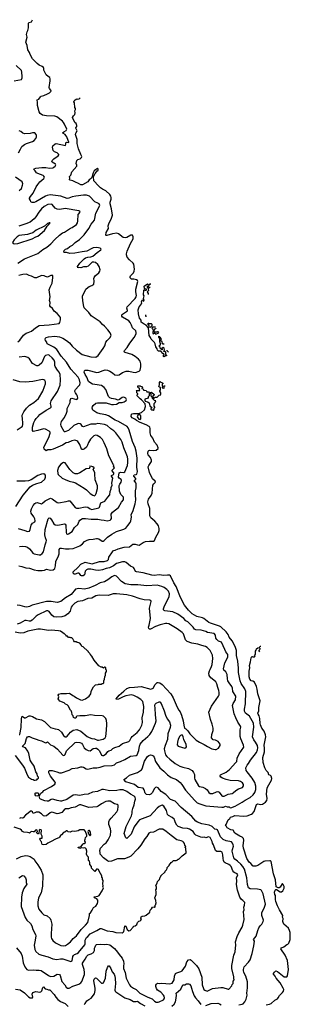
# Model space of a CAD drawing. Extents: x 1863017 to 1989460, y 394564 to 532820.
# Tile 186 of 213: x 1967443 to 1972704, y 480818 to 499954. Entities that reach past the tile are written whole.
import ezdxf

# ---------------------------------------------------------------- set-up
doc = ezdxf.new("R2010")
doc.units = 0

msp = doc.modelspace()

# ---------------------------------------------------------------- linework, layer by layer
at = {"layer": '0CON10XD'}
for points in [[(1967795, 496752), (1967836, 496804), (1967914, 496865), (1967924, 496895), (1967914, 496915), (1967900, 496925), (1967795, 496964), (1967770, 496980), (1967745, 497018), (1967718, 497045), (1967723, 497055), (1967755, 497067), (1967875, 497079), (1967953, 497083), (1968025, 497071), (1968085, 497076), (1968110, 497085), (1968130, 497105), (1968148, 497135), (1968140, 497145), (1968074, 497184), (1968068, 497195), (1968073, 497215), (1968105, 497249), (1968190, 497305), (1968203, 497325), (1968203, 497335), (1968175, 497364), (1968118, 497388), (1968095, 497413), (1968083, 497473), (1968087, 497505), (1968135, 497543), (1968152, 497548), (1968333, 497507), (1968345, 497572), (1968355, 497576), (1968396, 497564), (1968398, 497575), (1968387, 497607), (1968358, 497678), (1968343, 497703), (1968325, 497723), (1968284, 497745), (1968278, 497755), (1968299, 497775), (1968349, 497801), (1968357, 497825), (1968316, 497925), (1968298, 497958), (1968275, 497984), (1968165, 498063), (1968125, 498079), (1967964, 498084), (1967885, 498101), (1967842, 498132), (1967820, 498165), (1967788, 498288), (1967791, 498345), (1967781, 498399), (1967815, 498412), (1967848, 498455), (1967862, 498465), (1967912, 498478), (1967985, 498511), (1968026, 498535), (1968053, 498565), (1968049, 498585), (1968024, 498614), (1968019, 498635), (1968038, 498765), (1968036, 498806), (1968028, 498828), (1967999, 498849), (1967961, 498881), (1967915, 498972), (1967914, 499005), (1967905, 499025), (1967880, 499045), (1967825, 499071), (1967780, 499105), (1967691, 499195), (1967647, 499277), (1967636, 499315), (1967599, 499365), (1967586, 499455), (1967566, 499515), (1967586, 499615), (1967577, 499665), (1967587, 499715), (1967603, 499745), (1967614, 499794), (1967618, 499865), (1967612, 499885), (1967625, 499898), (1967675, 499910), (1967690, 499954)], [(1967335, 498767), (1967476, 498794), (1967488, 498805), (1967493, 498825), (1967493, 498875), (1967483, 498905), (1967487, 498935), (1967479, 498965), (1967372, 499065)], [(1969534, 495455), (1969596, 495604), (1969647, 495695), (1969649, 495735), (1969635, 495766), (1969605, 495766), (1969527, 495723), (1969495, 495714), (1969455, 495722), (1969365, 495794), (1969335, 495806), (1969250, 495790), (1969137, 495757), (1969125, 495758), (1969118, 495765), (1969124, 495815), (1969167, 495893), (1969164, 495946), (1969174, 495985), (1969231, 496095), (1969248, 496152), (1969229, 496275), (1969201, 496375), (1969203, 496405), (1969223, 496465), (1969224, 496495), (1969216, 496526), (1969196, 496555), (1969115, 496626), (1969055, 496658), (1969017, 496687), (1968974, 496725), (1968883, 496823), (1968878, 496902), (1968910, 496965), (1968938, 496995), (1968940, 497005), (1968955, 497020), (1968970, 497025), (1968968, 497055), (1968955, 497062), (1968915, 497038), (1968893, 497015), (1968874, 496975), (1968852, 496905), (1968830, 496870), (1968795, 496841), (1968766, 496805), (1968665, 496743), (1968635, 496741), (1968585, 496773), (1968526, 496796), (1968474, 496824), (1968425, 496833), (1968412, 496842), (1968418, 496875), (1968412, 496905), (1968437, 496935), (1968456, 496995), (1968552, 497105), (1968553, 497125), (1968541, 497159), (1968552, 497215), (1968572, 497238), (1968620, 497250), (1968646, 497275), (1968649, 497295), (1968634, 497334), (1968584, 497446), (1968561, 497545), (1968562, 497625), (1968531, 497721), (1968532, 497745), (1968562, 497795), (1968534, 497845), (1968536, 497855), (1968556, 497875), (1968557, 497895), (1968544, 497934), (1968515, 497956), (1968471, 498055), (1968488, 498085), (1968517, 498113), (1968522, 498145), (1968518, 498185), (1968528, 498205), (1968528, 498225), (1968518, 498245), (1968506, 498336), (1968498, 498355), (1968502, 498375), (1968520, 498395), (1968553, 498417), (1968575, 498410), (1968600, 498415), (1968617, 498433), (1968617, 498435)], [(1967418, 497365), (1967458, 497435), (1967485, 497488), (1967535, 497527), (1967575, 497550), (1967695, 497587), (1967728, 497605), (1967758, 497642), (1967770, 497675), (1967772, 497705), (1967762, 497725), (1967735, 497752), (1967695, 497757), (1967645, 497740), (1967535, 497737), (1967505, 497748), (1967468, 497778), (1967435, 497793)], [(1967434, 496635), (1967476, 496674), (1967501, 496739), (1967506, 496766), (1967491, 496805), (1967363, 496895)], [(1967443, 489717), (1967495, 489724), (1967555, 489718), (1967595, 489700), (1967637, 489667), (1967675, 489626), (1967702, 489585), (1967725, 489570), (1967825, 489552), (1967845, 489554), (1967880, 489580), (1967905, 489615), (1967938, 489745), (1967960, 489805), (1967963, 489835), (1967943, 489883), (1967935, 489945), (1967941, 490045), (1967996, 490255), (1968015, 490270), (1968035, 490264), (1968059, 490235), (1968105, 490156), (1968135, 490137), (1968185, 490132), (1968315, 490154), (1968329, 490149), (1968339, 490131), (1968346, 489985), (1968355, 489962), (1968365, 489953), (1968375, 489953), (1968395, 489960), (1968465, 490006), (1968509, 490085), (1968576, 490144), (1968598, 490205), (1968611, 490225), (1968665, 490260), (1968721, 490261), (1968835, 490248), (1968964, 490244), (1969025, 490231), (1969085, 490230), (1969145, 490216), (1969200, 490225), (1969215, 490237), (1969228, 490262), (1969222, 490345), (1969246, 490384), (1969364, 490475), (1969425, 490578), (1969463, 490625), (1969463, 490675), (1969407, 490725), (1969386, 490794), (1969380, 490900), (1969387, 490925), (1969415, 490965), (1969420, 490995), (1969415, 491015), (1969378, 491045), (1969367, 491065), (1969375, 491145), (1969405, 491157), (1969465, 491153), (1969490, 491165), (1969539, 491291), (1969544, 491346), (1969546, 491415), (1969537, 491455), (1969514, 491525), (1969466, 491635), (1969437, 491745), (1969409, 491795), (1969311, 491925), (1969275, 491961), (1969215, 492000), (1969144, 492064), (1969094, 492084), (1969005, 492102), (1968965, 492104), (1968915, 492095), (1968874, 492096), (1968825, 492090), (1968685, 492040), (1968665, 492047), (1968639, 492089), (1968622, 492102), (1968595, 492107), (1968565, 492102), (1968495, 492069), (1968395, 491972), (1968324, 491944), (1968315, 491944), (1968305, 491953), (1968249, 492055), (1968245, 492095), (1968255, 492142), (1968316, 492224), (1968356, 492305), (1968364, 492345), (1968364, 492395), (1968422, 492515), (1968424, 492556), (1968435, 492590), (1968455, 492598), (1968545, 492574), (1968560, 492580), (1968572, 492595), (1968570, 492635), (1968557, 492665), (1968529, 492699), (1968518, 492725), (1968517, 492743), (1968530, 492765), (1968595, 492836), (1968610, 492855), (1968617, 492893), (1968603, 492955), (1968579, 493005), (1968437, 493165), (1968351, 493295), (1968248, 493415), (1968163, 493543), (1968105, 493589), (1967980, 493655), (1967970, 493685), (1967946, 493716), (1967937, 493745), (1967945, 493762), (1967960, 493775), (1968005, 493793), (1968125, 493803), (1968215, 493787), (1968283, 493763), (1968355, 493719), (1968410, 493675), (1968465, 493611), (1968548, 493528), (1968655, 493444), (1968825, 493401), (1968925, 493396), (1968966, 493425), (1969068, 493565), (1969098, 493615), (1969119, 493685), (1969143, 493717), (1969199, 493771), (1969220, 493815), (1969218, 493835), (1969200, 493865), (1969157, 493925), (1969090, 494000), (1969050, 494030), (1969005, 494080), (1968835, 494198), (1968818, 494215), (1968786, 494266), (1968697, 494355), (1968689, 494375), (1968671, 494495), (1968663, 494565), (1968666, 494585), (1968714, 494686), (1968731, 494715), (1968765, 494746), (1968795, 494769), (1968845, 494789), (1968884, 494816), (1968894, 494875), (1968887, 494925), (1968893, 494945), (1968913, 494975), (1968980, 495035), (1969000, 495065), (1969007, 495095), (1968986, 495155), (1968960, 495195), (1968915, 495232), (1968885, 495243), (1968855, 495238), (1968776, 495164), (1968745, 495150), (1968685, 495148), (1968635, 495132), (1968585, 495140), (1968575, 495130), (1968570, 495155), (1968613, 495225), (1968695, 495306), (1968725, 495326), (1968765, 495340), (1968825, 495342), (1968864, 495356), (1968950, 495430), (1969019, 495481), (1969028, 495495), (1969005, 495511), (1968944, 495524), (1968875, 495518), (1968843, 495507), (1968747, 495453), (1968656, 495444), (1968515, 495416), (1968415, 495412), (1968355, 495426), (1968315, 495427), (1968302, 495435), (1968303, 495443), (1968311, 495465), (1968335, 495491), (1968375, 495504), (1968416, 495544), (1968468, 495572), (1968525, 495623), (1968605, 495683), (1968695, 495770), (1968785, 495894), (1968835, 495981), (1968900, 496055), (1968922, 496195), (1969000, 496345), (1968991, 496375), (1968965, 496388), (1968905, 496414), (1968802, 496522), (1968745, 496541), (1968685, 496543), (1968535, 496526), (1968465, 496509), (1968398, 496482), (1968365, 496478), (1968246, 496524), (1968035, 496550), (1967975, 496539), (1967945, 496526), (1967755, 496414), (1967725, 496403), (1967685, 496400), (1967662, 496415), (1967655, 496440), (1967634, 496474), (1967636, 496485), (1967651, 496515), (1967708, 496582), (1967763, 496705), (1967795, 496752)], [(1967405, 495222), (1967535, 495308), (1967795, 495411), (1967895, 495486), (1967974, 495535), (1968048, 495595), (1968125, 495682), (1968215, 495769), (1968275, 495809), (1968314, 495826), (1968431, 495899), (1968466, 495915), (1968545, 495975), (1968565, 496005), (1968575, 496035), (1968582, 496165), (1968616, 496216), (1968615, 496228), (1968595, 496239), (1968325, 496282), (1968225, 496267), (1968175, 496269), (1968135, 496291), (1968075, 496361), (1968055, 496368), (1967992, 496362), (1967920, 496325), (1967865, 496275), (1967816, 496215), (1967759, 496125), (1967727, 496085), (1967645, 496020), (1967565, 495983), (1967425, 495940)], [(1967336, 495596), (1967405, 495604), (1967685, 495694), (1967756, 495734), (1967795, 495749), (1967925, 495857), (1967979, 495941), (1968006, 495964), (1968037, 496007), (1968015, 496008), (1967985, 495992), (1967925, 495940), (1967765, 495860), (1967697, 495813), (1967635, 495789), (1967595, 495780), (1967435, 495758), (1967395, 495735), (1967336, 495675), (1967306, 495625), (1967314, 495604), (1967336, 495596)], [(1967427, 489337), (1967485, 489328), (1967565, 489304), (1967635, 489294), (1967724, 489264), (1967795, 489251), (1967882, 489248), (1967924, 489256), (1967966, 489274), (1968045, 489257), (1968095, 489263), (1968126, 489285), (1968140, 489340), (1968148, 489422), (1968201, 489535), (1968211, 489575), (1968212, 489658), (1968229, 489681), (1968255, 489686), (1968335, 489673), (1968405, 489670), (1968482, 489678), (1968610, 489730), (1968665, 489769), (1968705, 489811), (1968755, 489836), (1968795, 489849), (1968875, 489859), (1968935, 489874), (1968955, 489874), (1968983, 489863), (1969045, 489817), (1969065, 489816), (1969085, 489829), (1969153, 489897), (1969236, 489954), (1969327, 490005), (1969465, 490053), (1969505, 490073), (1969547, 490123), (1969590, 490180), (1969604, 490216), (1969616, 490286), (1969613, 490335), (1969642, 490395), (1969688, 490545), (1969699, 490625), (1969692, 490722), (1969696, 490795), (1969708, 490855), (1969710, 490935), (1969703, 490955), (1969668, 490995), (1969700, 491025), (1969699, 491035), (1969660, 491085), (1969660, 491095), (1969671, 491105), (1969705, 491112), (1969718, 491122), (1969736, 491175), (1969718, 491255), (1969727, 491433), (1969710, 491565), (1969689, 491639), (1969635, 491755), (1969569, 491975), (1969551, 492021), (1969530, 492050), (1969366, 492145), (1969302, 492172), (1969172, 492255), (1969115, 492275), (1969005, 492294), (1968944, 492314), (1968868, 492368), (1968853, 492405), (1968860, 492435), (1968874, 492455), (1968925, 492499), (1968955, 492510), (1969125, 492509), (1969225, 492478), (1969265, 492472), (1969325, 492484), (1969375, 492511), (1969435, 492514), (1969476, 492524), (1969516, 492554), (1969520, 492575), (1969505, 492598), (1969465, 492616), (1969435, 492612), (1969385, 492570), (1969355, 492562), (1969305, 492578), (1969225, 492591), (1969193, 492603), (1969169, 492629), (1969115, 492765), (1969085, 492808), (1969032, 492842), (1968905, 492861), (1968861, 492871), (1968828, 492888), (1968784, 492925), (1968748, 493008), (1968716, 493055), (1968694, 493105), (1968702, 493128), (1968716, 493144), (1968765, 493140), (1968945, 493098), (1968985, 493103), (1969065, 493139), (1969105, 493148), (1969151, 493141), (1969193, 493123), (1969245, 493091), (1969293, 493053), (1969345, 493046), (1969376, 493054), (1969445, 493099), (1969515, 493120), (1969565, 493121), (1969651, 493101), (1969695, 493100), (1969765, 493122), (1969784, 493145), (1969799, 493205), (1969799, 493265), (1969784, 493315), (1969755, 493356), (1969690, 493405), (1969625, 493444), (1969495, 493484), (1969482, 493492), (1969477, 493505), (1969484, 493525), (1969535, 493585), (1969582, 493668), (1969672, 493775), (1969710, 493850), (1969710, 493875), (1969698, 493905), (1969638, 493968), (1969617, 494017), (1969591, 494071), (1969565, 494102), (1969441, 494171), (1969426, 494195), (1969432, 494215), (1969445, 494230), (1969537, 494293), (1969540, 494305), (1969527, 494347), (1969532, 494375), (1969685, 494533), (1969705, 494565), (1969711, 494595), (1969699, 494665), (1969700, 494715), (1969737, 494865), (1969733, 494883), (1969715, 494898), (1969665, 494911), (1969614, 494914), (1969594, 494935), (1969591, 494955), (1969597, 494973), (1969655, 495036), (1969669, 495065), (1969673, 495103), (1969663, 495205), (1969652, 495225), (1969575, 495288), (1969535, 495337), (1969518, 495385), (1969518, 495405), (1969534, 495455)], [(1967406, 493695), (1967445, 493727), (1967518, 493825), (1967568, 493862), (1967608, 493872), (1967675, 493903), (1967752, 493965), (1967825, 494013), (1968015, 494023), (1968208, 494052), (1968224, 494066), (1968237, 494123), (1968234, 494164), (1968220, 494190), (1968175, 494243), (1968115, 494289), (1968082, 494342), (1968044, 494374), (1968030, 494395), (1968034, 494455), (1968026, 494495), (1968039, 494565), (1968021, 494659), (1968019, 494705), (1968033, 494757), (1968072, 494835), (1968091, 494945), (1968085, 494980), (1968048, 494982), (1967985, 494948), (1967945, 494960), (1967920, 494975), (1967865, 494983), (1967770, 494935), (1967735, 494939), (1967675, 494971), (1967625, 494984), (1967575, 495009), (1967505, 495003), (1967425, 494984)], [(1970255, 493650), (1970235, 493650), (1970220, 493665), (1970210, 493695), (1970190, 493715), (1970190, 493735), (1970200, 493745), (1970190, 493755), (1970188, 493768), (1970172, 493772), (1970168, 493788), (1970155, 493790), (1970145, 493800), (1970140, 493795), (1970140, 493785), (1970160, 493755), (1970160, 493695), (1970170, 493685), (1970170, 493665), (1970178, 493658), (1970168, 493622), (1970150, 493615), (1970170, 493595), (1970170, 493575), (1970195, 493550), (1970205, 493550), (1970215, 493540), (1970220, 493555), (1970210, 493565), (1970212, 493578), (1970235, 493590), (1970248, 493578), (1970250, 493525), (1970240, 493515), (1970255, 493500), (1970265, 493510), (1970278, 493498), (1970280, 493455), (1970300, 493435), (1970298, 493422), (1970275, 493420), (1970255, 493400), (1970240, 493405), (1970240, 493435), (1970250, 493445), (1970248, 493458), (1970232, 493462), (1970185, 493510), (1970145, 493512), (1970125, 493530), (1970118, 493558), (1970088, 493595), (1970074, 493655), (1970061, 493681), (1970000, 493745), (1969986, 493776), (1969959, 493815), (1969948, 493968), (1969900, 494020), (1969865, 494034), (1969803, 494075), (1969802, 494115), (1969773, 494155), (1969751, 494235), (1969749, 494315), (1969765, 494372), (1969800, 494415), (1969805, 494430), (1969820, 494435), (1969812, 494475), (1969822, 494505), (1969838, 494508), (1969845, 494480), (1969860, 494495), (1969852, 494532), (1969860, 494585), (1969848, 494605), (1969854, 494696), (1969865, 494710), (1969875, 494700), (1969905, 494700), (1969910, 494705), (1969908, 494718), (1969885, 494720), (1969872, 494732), (1969864, 494775), (1969925, 494820), (1969945, 494800), (1969965, 494800), (1969982, 494818), (1969993, 494821)], [(1969978, 494752), (1969952, 494752), (1969948, 494768), (1969935, 494780), (1969922, 494768), (1969922, 494752), (1969935, 494740), (1969948, 494738), (1969950, 494725), (1969940, 494715), (1969947, 494693), (1969920, 494665), (1969940, 494635), (1969940, 494610)], [(1969892, 494217), (1969890, 494215), (1969892, 494192), (1969905, 494190), (1969906, 494191)], [(1969985, 493980), (1970018, 494012), (1970018, 494028), (1970005, 494040), (1969965, 494040), (1969955, 494050), (1969942, 494048), (1969930, 494035), (1969948, 494028), (1969950, 494015), (1969960, 494005), (1969950, 493995), (1969952, 493982), (1969985, 493980)], [(1970081, 493980), (1970022, 493978), (1970010, 493965), (1970028, 493948), (1970030, 493935), (1970040, 493925), (1970040, 493895), (1970030, 493885), (1970030, 493855), (1970045, 493850), (1970065, 493870), (1970095, 493840), (1970105, 493850), (1970138, 493862), (1970148, 493873)], [(1970139, 493889), (1970125, 493890), (1970115, 493880), (1970072, 493882), (1970060, 493895), (1970060, 493925), (1970070, 493935), (1970072, 493948), (1970088, 493952), (1970094, 493961)], [(1970335, 493490), (1970310, 493515), (1970310, 493534)], [(1967416, 490064), (1967545, 490024), (1967595, 490010), (1967635, 490016), (1967649, 490045), (1967657, 490105), (1967668, 490132), (1967695, 490166), (1967739, 490195), (1967744, 490215), (1967740, 490255), (1967720, 490295), (1967666, 490365), (1967660, 490405), (1967671, 490445), (1967705, 490514), (1967735, 490551), (1967755, 490566), (1967785, 490572), (1967865, 490547), (1967888, 490555), (1967938, 490602), (1968015, 490643), (1968045, 490652), (1968075, 490642), (1968175, 490569), (1968195, 490564), (1968345, 490587), (1968395, 490603), (1968415, 490600), (1968522, 490472), (1968545, 490459), (1968595, 490458), (1968715, 490489), (1968765, 490478), (1968813, 490445), (1968845, 490432), (1968980, 490465), (1968995, 490481), (1969013, 490547), (1969023, 490565), (1969101, 490599), (1969154, 490675), (1969193, 490717), (1969202, 490785), (1969222, 490835), (1969220, 490865), (1969238, 490905), (1969233, 490945), (1969254, 491045), (1969229, 491085), (1969229, 491095), (1969265, 491112), (1969274, 491126), (1969271, 491145), (1969234, 491195), (1969286, 491245), (1969268, 491275), (1969274, 491295), (1969270, 491305), (1969174, 491475), (1969139, 491615), (1969085, 491732), (1969054, 491795), (1969014, 491835), (1968950, 491875), (1968915, 491879), (1968885, 491865), (1968820, 491800), (1968779, 491735), (1968763, 491685), (1968739, 491645), (1968705, 491613), (1968675, 491599), (1968655, 491598), (1968645, 491606), (1968610, 491695), (1968576, 491755), (1968555, 491771), (1968515, 491779), (1968455, 491766), (1968385, 491737), (1968345, 491729), (1968275, 491688), (1968095, 491608), (1968047, 491593), (1967989, 491591), (1967955, 491574), (1967920, 491605), (1967910, 491645), (1968008, 491835), (1968036, 491915), (1968033, 491935), (1968018, 491955), (1967945, 491997), (1967905, 492003), (1967795, 491970), (1967705, 491953), (1967692, 491972), (1967693, 492035), (1967719, 492125), (1967739, 492165), (1967765, 492202), (1967805, 492239), (1967835, 492281), (1967955, 492364), (1968045, 492411), (1968056, 492425), (1968058, 492445), (1968044, 492495), (1968056, 492544), (1968179, 492725), (1968232, 492848), (1968237, 492955), (1968231, 493055), (1968214, 493105), (1968181, 493145), (1968132, 493215), (1968127, 493235), (1968129, 493295), (1968116, 493335), (1968075, 493384), (1968015, 493434), (1967995, 493439), (1967944, 493425), (1967928, 493405), (1967871, 493285), (1967825, 493238), (1967795, 493226), (1967775, 493227), (1967691, 493271), (1967636, 493365), (1967605, 493390), (1967545, 493406), (1967435, 493393)], [(1967395, 491983), (1967475, 492036), (1967495, 492057), (1967503, 492085), (1967506, 492134), (1967495, 492185), (1967493, 492265), (1967527, 492335), (1967576, 492405), (1967635, 492462), (1967719, 492511), (1967806, 492594), (1967891, 492735), (1967928, 492825), (1967942, 492875), (1967946, 492915), (1967932, 492942), (1967916, 492956), (1967885, 492958), (1967698, 492925), (1967555, 492909), (1967448, 492918), (1967315, 492952)], [(1969712, 492162), (1969679, 492189), (1969627, 492217), (1969612, 492245), (1969618, 492285), (1969630, 492295), (1969655, 492300), (1969753, 492297), (1969809, 492321), (1969867, 492373), (1969890, 492435), (1969883, 492485), (1969813, 492563), (1969785, 492582), (1969727, 492645), (1969723, 492657), (1969740, 492675), (1969740, 492685), (1969722, 492702), (1969720, 492735), (1969710, 492745), (1969715, 492750), (1969755, 492750), (1969765, 492740), (1969778, 492755), (1969770, 492765), (1969770, 492795), (1969755, 492800), (1969740, 492815), (1969740, 492835), (1969745, 492840), (1969785, 492840), (1969793, 492833), (1969827, 492827), (1969830, 492805), (1969820, 492795), (1969820, 492785), (1969838, 492778), (1969850, 492765), (1969852, 492752), (1969900, 492745), (1969910, 492735), (1969912, 492722), (1969945, 492720), (1969968, 492698), (1969960, 492685), (1969960, 492645), (1969940, 492625), (1969940, 492595), (1969875, 492580), (1969873, 492557), (1969885, 492538), (1969925, 492530), (1969958, 492508), (1969972, 492452), (1970010, 492415), (1970008, 492402), (1969992, 492398), (1969990, 492385), (1970015, 492370), (1970035, 492370), (1970045, 492360), (1970060, 492385), (1970060, 492405), (1970070, 492415), (1970070, 492425), (1970050, 492455), (1970060, 492465), (1970060, 492495), (1970078, 492512), (1970090, 492545), (1970065, 492550), (1970022, 492592), (1970020, 492615), (1970000, 492635), (1970000, 492675), (1969982, 492692), (1969982, 492708), (1970008, 492718), (1970058, 492668), (1970048, 492652), (1970030, 492645), (1970030, 492615), (1970045, 492600), (1970055, 492600), (1970075, 492620), (1970115, 492620), (1970152, 492658), (1970184, 492660)], [(1970190, 492671), (1970190, 492705), (1970170, 492735), (1970170, 492745), (1970180, 492755), (1970180, 492805), (1970162, 492812), (1970150, 492825), (1970153, 492847), (1970160, 492855), (1970160, 492905), (1970175, 492920), (1970185, 492910), (1970218, 492898), (1970230, 492885), (1970210, 492875), (1970210, 492845), (1970220, 492835), (1970220, 492825), (1970210, 492815), (1970212, 492802), (1970245, 492790), (1970250, 492795), (1970252, 492838), (1970272, 492839)], [(1971705, 480809), (1971765, 480820), (1971790, 480830), (1971820, 480865), (1971844, 480916), (1971864, 480995), (1971862, 481035), (1971873, 481137), (1971871, 481255), (1971842, 481365), (1971801, 481435), (1971793, 481475), (1971796, 481495), (1971810, 481545), (1971893, 481637), (1971921, 481685), (1971965, 481807), (1971995, 481955), (1972006, 482045), (1971990, 482075), (1972042, 482145), (1972071, 482255), (1972091, 482305), (1972117, 482343), (1972151, 482379), (1972176, 482425), (1972181, 482455), (1972153, 482543), (1972150, 482595), (1972204, 482706), (1972219, 482765), (1972175, 482966), (1972147, 483027), (1972132, 483042), (1972065, 483057), (1971925, 483062), (1971888, 483085), (1971872, 483145), (1971862, 483275), (1971812, 483445), (1971782, 483495), (1971740, 483545), (1971675, 483602), (1971625, 483636), (1971603, 483665), (1971573, 483795), (1971577, 483825), (1971598, 483892), (1971595, 483915), (1971582, 483952), (1971561, 483975), (1971455, 483993), (1971399, 484019), (1971345, 484076), (1971288, 484208), (1971275, 484218), (1971234, 484225), (1971186, 484276), (1971125, 484298), (1970985, 484323), (1970901, 484355), (1970866, 484375), (1970789, 484469), (1970585, 484646), (1970465, 484769), (1970375, 484801), (1970284, 484894), (1970194, 484955), (1970133, 485025), (1970105, 485036), (1970085, 485031), (1970056, 485005), (1970025, 484937), (1969995, 484900), (1969965, 484888), (1969910, 484895), (1969880, 484920), (1969864, 484985), (1969845, 485016), (1969745, 485033), (1969675, 485087), (1969504, 485145), (1969470, 485185), (1969522, 485218), (1969577, 485273), (1969735, 485324), (1969813, 485377), (1969824, 485396), (1969868, 485542), (1969931, 485635), (1969955, 485654), (1969985, 485664), (1970012, 485662), (1970040, 485650), (1970059, 485619), (1970081, 485535), (1970168, 485415), (1970247, 485347), (1970315, 485276), (1970385, 485229), (1970491, 485185), (1970565, 485126), (1970597, 485087), (1970665, 484978), (1970846, 484776), (1970895, 484737), (1970945, 484714), (1971065, 484677), (1971370, 484650), (1971405, 484647), (1971445, 484672), (1971475, 484657), (1971515, 484656), (1971530, 484640), (1971545, 484638), (1971635, 484670), (1971765, 484744), (1971825, 484787), (1971922, 484838), (1971981, 484889), (1972014, 484935), (1972034, 484995), (1972031, 485055), (1972015, 485130), (1971963, 485213), (1971866, 485335), (1971848, 485365), (1971839, 485415), (1971864, 485466), (1971892, 485495), (1971927, 485565), (1972046, 485714), (1972067, 485767), (1972071, 485805), (1972065, 485845), (1972025, 485915), (1971993, 485955), (1971972, 486015), (1971997, 486205), (1971986, 486285), (1971908, 486418), (1971834, 486474), (1971812, 486515), (1971812, 486555), (1971835, 486655), (1971840, 486895), (1971820, 486950), (1971747, 487055), (1971727, 487105), (1971697, 487265), (1971694, 487354), (1971681, 487485), (1971658, 487595), (1971655, 487695), (1971629, 487775), (1971573, 487883), (1971518, 487955), (1971494, 488005), (1971459, 488055), (1971355, 488153), (1971330, 488170), (1971155, 488225), (1971121, 488241), (1971026, 488316), (1970995, 488330), (1970885, 488352), (1970795, 488410), (1970725, 488475), (1970648, 488575), (1970569, 488725), (1970485, 488935), (1970437, 489007), (1970376, 489145), (1970355, 489157), (1970315, 489161), (1970245, 489152), (1970155, 489164), (1970055, 489154), (1970015, 489157), (1969844, 489206), (1969715, 489220), (1969692, 489232), (1969670, 489285), (1969654, 489305), (1969599, 489335), (1969515, 489404), (1969485, 489416), (1969445, 489415), (1969325, 489386), (1969265, 489338), (1969190, 489300), (1969125, 489291), (1969055, 489265), (1968985, 489252), (1968915, 489256), (1968825, 489275), (1968765, 489274), (1968740, 489260), (1968719, 489235), (1968705, 489162), (1968675, 489148), (1968645, 489148), (1968630, 489155), (1968609, 489189), (1968596, 489196), (1968574, 489196), (1968525, 489178), (1968505, 489180), (1968480, 489195), (1968480, 489215), (1968484, 489226), (1968574, 489306), (1968635, 489370), (1968715, 489410), (1968855, 489378), (1968995, 489424), (1969087, 489423), (1969152, 489445), (1969168, 489465), (1969174, 489505), (1969248, 489615), (1969269, 489635), (1969297, 489647), (1969355, 489670), (1969476, 489704), (1969575, 489709), (1969645, 489758), (1969685, 489762), (1969735, 489746), (1969765, 489744), (1969844, 489795), (1969888, 489815), (1969965, 489821), (1970044, 489816), (1970065, 489832), (1970088, 489895), (1970139, 489985), (1970152, 490028), (1970154, 490064), (1970140, 490115), (1970115, 490154), (1970069, 490209), (1969994, 490274), (1969975, 490310), (1969974, 490455), (1969939, 490545), (1969932, 490585), (1969945, 490635), (1969997, 490705), (1970016, 490754), (1970032, 490905), (1970048, 490932), (1970084, 490965), (1970075, 490983), (1970025, 491030), (1969966, 491155), (1969944, 491265), (1969955, 491292), (1970003, 491365), (1970008, 491395), (1969986, 491446), (1969943, 491495), (1969937, 491525), (1969944, 491565), (1969955, 491578), (1969975, 491588), (1970045, 491580), (1970095, 491590), (1970133, 491617), (1970137, 491635), (1970117, 491687), (1970066, 491746), (1970031, 491821), (1969992, 491875), (1969979, 491925), (1969978, 492008), (1969972, 492032), (1969960, 492050), (1969903, 492083), (1969785, 492127), (1969712, 492162)], [(1969785, 492182), (1969800, 492195), (1969797, 492257), (1969779, 492279), (1969755, 492290), (1969739, 492271), (1969728, 492238), (1969761, 492191), (1969785, 492182)], [(1968895, 490700), (1968915, 490717), (1968932, 490748), (1968954, 490845), (1968956, 490895), (1968912, 491012), (1968902, 491128), (1968906, 491155), (1968873, 491215), (1968890, 491235), (1968890, 491245), (1968868, 491265), (1968845, 491273), (1968810, 491275), (1968800, 491265), (1968804, 491245), (1968795, 491232), (1968738, 491222), (1968615, 491144), (1968565, 491128), (1968525, 491126), (1968485, 491144), (1968415, 491212), (1968325, 491339), (1968294, 491346), (1968243, 491317), (1968200, 491255), (1968177, 491195), (1968182, 491135), (1968192, 491115), (1968266, 491046), (1968328, 491015), (1968405, 490984), (1968490, 490965), (1968531, 490951), (1968698, 490848), (1968744, 490814), (1968813, 490743), (1968865, 490710), (1968895, 490700)], [(1967371, 490495), (1967510, 490715), (1967645, 490877), (1967695, 490909), (1967778, 490938), (1967865, 490967), (1967934, 491026), (1967948, 491062), (1967946, 491086), (1967938, 491108), (1967915, 491126), (1967865, 491124), (1967797, 491093), (1967668, 491012), (1967615, 490990), (1967553, 490983), (1967385, 490984)], [(1970295, 484582), (1970245, 484671), (1970215, 484687), (1970195, 484684), (1970155, 484664), (1970115, 484632), (1969982, 484478), (1969775, 484401), (1969740, 484365), (1969671, 484265), (1969609, 484125), (1969525, 484038), (1969510, 484055), (1969476, 484135), (1969516, 484275), (1969615, 484482), (1969630, 484535), (1969629, 484575), (1969644, 484626), (1969672, 484695), (1969681, 484765), (1969694, 484805), (1969691, 484845), (1969672, 484865), (1969595, 484903), (1969525, 484955), (1969455, 484986), (1969393, 484987), (1969335, 484974), (1969196, 484964), (1969071, 484991), (1969038, 484992), (1968955, 484957), (1968862, 484938), (1968776, 484904), (1968695, 484894), (1968615, 484875), (1968523, 484887), (1968485, 484885), (1968363, 484797), (1968257, 484767), (1968235, 484764), (1968175, 484776), (1968105, 484798), (1968075, 484802), (1968055, 484797), (1968005, 484768), (1967975, 484764), (1967935, 484773), (1967846, 484806), (1967835, 484817), (1967821, 484869), (1967837, 484883), (1967855, 484921), (1967892, 484948), (1967915, 484976), (1968065, 485054), (1968126, 485095), (1968141, 485115), (1968136, 485135), (1968045, 485254), (1968008, 485315), (1968009, 485351), (1968025, 485363), (1968075, 485362), (1968165, 485339), (1968215, 485317), (1968255, 485318), (1968405, 485367), (1968465, 485404), (1968575, 485416), (1968635, 485434), (1968656, 485434), (1968685, 485426), (1968735, 485394), (1968768, 485388), (1968875, 485416), (1968945, 485412), (1969005, 485424), (1969085, 485454), (1969242, 485462), (1969285, 485474), (1969325, 485508), (1969405, 485534), (1969490, 485575), (1969595, 485642), (1969709, 485651), (1969725, 485668), (1969757, 485753), (1969771, 485835), (1969788, 485872), (1969845, 485946), (1969935, 486023), (1969974, 486065), (1970012, 486118), (1970047, 486193), (1970085, 486285), (1970095, 486325), (1970081, 486445), (1970079, 486575), (1970070, 486625), (1970078, 486652), (1970095, 486669), (1970155, 486697), (1970165, 486697), (1970195, 486662), (1970249, 486525), (1970276, 486435), (1970310, 486365), (1970353, 486305), (1970372, 486245), (1970367, 486195), (1970326, 486075), (1970318, 485965), (1970269, 485851), (1970252, 485785), (1970256, 485745), (1970276, 485666), (1970303, 485633), (1970365, 485585), (1970465, 485496), (1970555, 485446), (1970615, 485426), (1970725, 485404), (1970795, 485360), (1970824, 485325), (1970842, 485285), (1970843, 485213), (1970850, 485190), (1970919, 485065), (1970940, 485050), (1971005, 485039), (1971056, 485015), (1971088, 484989), (1971123, 484933), (1971146, 484916), (1971195, 484913), (1971270, 484950), (1971295, 484951), (1971318, 484938), (1971372, 484872), (1971385, 484864), (1971415, 484863), (1971495, 484905), (1971573, 484917), (1971595, 484926), (1971647, 484973), (1971695, 485004), (1971777, 485035), (1971797, 485063), (1971795, 485092), (1971774, 485125), (1971737, 485147), (1971695, 485162), (1971535, 485170), (1971455, 485187), (1971385, 485214), (1971353, 485235), (1971338, 485255), (1971338, 485265), (1971349, 485281), (1971455, 485332), (1971519, 485381), (1971648, 485515), (1971662, 485538), (1971670, 485600), (1971707, 485685), (1971800, 485815), (1971797, 485855), (1971742, 485975), (1971727, 486025), (1971730, 486150), (1971739, 486205), (1971736, 486225), (1971684, 486304), (1971646, 486385), (1971614, 486464), (1971579, 486625), (1971593, 486665), (1971639, 486735), (1971646, 486805), (1971586, 486895), (1971577, 486965), (1971567, 486995), (1971513, 487063), (1971491, 487105), (1971480, 487145), (1971475, 487225), (1971466, 487256), (1971451, 487281), (1971412, 487315), (1971404, 487335), (1971415, 487398), (1971434, 487455), (1971487, 487565), (1971492, 487585), (1971489, 487615), (1971448, 487668), (1971431, 487715), (1971366, 487855), (1971307, 487877), (1971275, 487905), (1971258, 487935), (1971250, 487995), (1971225, 488022), (1971096, 488046), (1971065, 488062), (1970970, 488090), (1970865, 488097), (1970842, 488112), (1970817, 488147), (1970715, 488251), (1970675, 488268), (1970635, 488318), (1970515, 488399), (1970418, 488448), (1970265, 488462), (1970250, 488470), (1970242, 488485), (1970242, 488505), (1970259, 488565), (1970351, 488735), (1970357, 488795), (1970338, 488845), (1970305, 488882), (1970255, 488916), (1970205, 488939), (1970115, 488961), (1969915, 488949), (1969738, 488968), (1969605, 488970), (1969495, 488990), (1969425, 489036), (1969325, 489142), (1969295, 489150), (1969275, 489148), (1969235, 489129), (1969155, 489066), (1969095, 489029), (1969011, 489009), (1968913, 488955), (1968785, 488906), (1968705, 488884), (1968595, 488901), (1968530, 488885), (1968446, 488785), (1968336, 488715), (1968246, 488645), (1968175, 488624), (1968055, 488645), (1967965, 488648), (1967685, 488576), (1967635, 488549), (1967585, 488538), (1967545, 488541), (1967455, 488569), (1967395, 488577)], [(1970938, 485912), (1971030, 485870), (1971095, 485828), (1971180, 485785), (1971245, 485768), (1971265, 485772), (1971305, 485798), (1971342, 485848), (1971340, 485875), (1971299, 485929), (1971252, 485952), (1971205, 485960), (1971170, 485995), (1971170, 486025), (1971180, 486035), (1971180, 486065), (1971202, 486138), (1971202, 486185), (1971187, 486265), (1971153, 486355), (1971123, 486495), (1971173, 486615), (1971305, 486808), (1971319, 486835), (1971324, 486875), (1971317, 486915), (1971292, 486972), (1971276, 487046), (1971259, 487085), (1971220, 487120), (1971156, 487166), (1971126, 487206), (1971117, 487255), (1971130, 487300), (1971146, 487325), (1971174, 487385), (1971184, 487425), (1971196, 487536), (1971194, 487605), (1971143, 487695), (1971085, 487750), (1971055, 487769), (1970985, 487794), (1970905, 487816), (1970792, 487835), (1970699, 487869), (1970664, 487904), (1970625, 488015), (1970604, 488044), (1970505, 488118), (1970345, 488210), (1970305, 488219), (1970275, 488218), (1970175, 488196), (1970085, 488163), (1969985, 488109), (1969962, 488112), (1969951, 488125), (1969949, 488145), (1969963, 488187), (1969987, 488315), (1969970, 488515), (1969999, 488645), (1969990, 488665), (1969975, 488674), (1969865, 488681), (1969785, 488696), (1969635, 488747), (1969525, 488773), (1969324, 488796), (1969263, 488793), (1969165, 488766), (1968995, 488770), (1968958, 488765), (1968925, 488754), (1968845, 488712), (1968765, 488703), (1968665, 488661), (1968575, 488644), (1968516, 488615), (1968465, 488564), (1968446, 488534), (1968422, 488458), (1968379, 488405), (1968329, 488371), (1968265, 488350), (1968165, 488341), (1968105, 488350), (1968069, 488379), (1968015, 488454), (1967992, 488465), (1967965, 488467), (1967805, 488386), (1967765, 488359), (1967685, 488284), (1967655, 488267), (1967625, 488262), (1967569, 488279), (1967545, 488280), (1967456, 488225), (1967395, 488208)], [(1967435, 486064), (1967445, 486064), (1967474, 486195), (1967477, 486365), (1967485, 486402), (1967493, 486415), (1967535, 486386), (1967555, 486384), (1967626, 486424), (1967645, 486427), (1967695, 486414), (1967768, 486365), (1967865, 486344), (1967925, 486316), (1968041, 486201), (1968135, 486171), (1968175, 486168), (1968195, 486159), (1968257, 486106), (1968292, 486045), (1968325, 486016), (1968345, 486018), (1968365, 486029), (1968434, 486105), (1968485, 486148), (1968555, 486162), (1968629, 486129), (1968755, 486024), (1968795, 486002), (1968846, 485986), (1968895, 485977), (1968955, 485954), (1968975, 485954), (1969066, 485974), (1969103, 485997), (1969118, 486025), (1969132, 486145), (1969130, 486185), (1969138, 486215), (1969140, 486275), (1969132, 486335), (1969118, 486375), (1969100, 486395), (1969070, 486415), (1969045, 486422), (1968895, 486428), (1968825, 486443), (1968715, 486427), (1968615, 486427), (1968555, 486418), (1968540, 486405), (1968540, 486395), (1968528, 486382), (1968515, 486380), (1968490, 486395), (1968480, 486425), (1968462, 486442), (1968460, 486495), (1968450, 486505), (1968450, 486515), (1968430, 486535), (1968385, 486618), (1968365, 486638), (1968335, 486650), (1968310, 486675), (1968225, 486712), (1968202, 486735), (1968193, 486755), (1968202, 486795), (1968192, 486825), (1968205, 486848), (1968251, 486859), (1968355, 486858), (1968413, 486863), (1968475, 486820), (1968505, 486808), (1968545, 486774), (1968625, 486734), (1968658, 486732), (1968725, 486756), (1968797, 486805), (1968825, 486850), (1968835, 486900), (1968855, 486942), (1968878, 486985), (1968920, 487025), (1968967, 487033), (1968975, 487040), (1969035, 487040), (1969045, 487050), (1969068, 487052), (1969077, 487063), (1969080, 487105), (1969092, 487138), (1969098, 487185), (1969112, 487215), (1969110, 487255), (1969130, 487285), (1969130, 487315), (1969120, 487325), (1969120, 487355), (1969108, 487368), (1969095, 487370), (1969075, 487350), (1969045, 487370), (1969025, 487370), (1968984, 487394), (1968890, 487505), (1968847, 487587), (1968812, 487622), (1968808, 487638), (1968782, 487662), (1968780, 487675), (1968765, 487680), (1968680, 487765), (1968650, 487775), (1968640, 487805), (1968610, 487835), (1968575, 487850), (1968555, 487850), (1968545, 487860), (1968512, 487862), (1968495, 487880), (1968475, 487920), (1968455, 487940), (1968435, 487940), (1968425, 487950), (1968395, 487950), (1968375, 487970), (1968350, 487975), (1968350, 487985), (1968315, 488020), (1968305, 488020), (1968285, 488040), (1968235, 488068), (1968195, 488077), (1968055, 488090), (1968005, 488081), (1967848, 488108), (1967795, 488108), (1967605, 488068), (1967525, 488037), (1967455, 488034), (1967358, 488052)], [(1972234, 480806), (1972299, 480821), (1972331, 480835), (1972405, 480901), (1972452, 480925), (1972468, 480942), (1972493, 480987), (1972555, 481048), (1972573, 481075), (1972576, 481106), (1972565, 481132), (1972506, 481235), (1972430, 481325), (1972412, 481362), (1972378, 481405), (1972377, 481415), (1972398, 481445), (1972425, 481468), (1972456, 481456), (1972585, 481351), (1972635, 481354), (1972647, 481373), (1972670, 481495), (1972650, 481670), (1972601, 481771), (1972522, 481895), (1972530, 481915), (1972578, 481935), (1972635, 481983), (1972655, 481990), (1972675, 482008), (1972704, 482075), (1972698, 482105), (1972699, 482215), (1972690, 482255), (1972672, 482295), (1972581, 482375), (1972563, 482405), (1972556, 482425), (1972564, 482485), (1972554, 482515), (1972556, 482546), (1972495, 482652), (1972452, 482732), (1972421, 482815), (1972413, 482855), (1972413, 482933), (1972403, 482955), (1972398, 482995), (1972410, 483035), (1972425, 483048), (1972437, 483047), (1972505, 483002), (1972535, 483003), (1972556, 483024), (1972584, 483076), (1972587, 483105), (1972568, 483145), (1972555, 483160), (1972545, 483160), (1972508, 483095), (1972485, 483080), (1972465, 483080), (1972432, 483102), (1972419, 483239), (1972379, 483355), (1972331, 483591), (1972318, 483605), (1972305, 483609), (1972208, 483602), (1972188, 483595), (1972073, 483517), (1972035, 483506), (1971985, 483501), (1971975, 483507), (1971939, 483555), (1971902, 483582), (1971860, 483655), (1971794, 483854), (1971790, 483895), (1971800, 484010), (1971791, 484041), (1971771, 484065), (1971725, 484084), (1971627, 484147), (1971595, 484203), (1971548, 484208), (1971475, 484245), (1971457, 484287), (1971442, 484305), (1971457, 484313), (1971497, 484405), (1971529, 484431), (1971542, 484455), (1971585, 484466), (1971625, 484490), (1971803, 484473), (1971865, 484481), (1971947, 484513), (1971971, 484529), (1972001, 484565), (1972017, 484603), (1972045, 484699), (1972075, 484712), (1972098, 484705), (1972125, 484699), (1972165, 484709), (1972224, 484746), (1972250, 484780), (1972257, 484815), (1972244, 484905), (1972256, 485024), (1972285, 485085), (1972340, 485175), (1972346, 485205), (1972332, 485252), (1972316, 485266), (1972284, 485275), (1972276, 485325), (1972235, 485363), (1972206, 485415), (1972177, 485517), (1972171, 485615), (1972205, 485725), (1972203, 485795), (1972193, 485857), (1972228, 486015), (1972221, 486055), (1972198, 486125), (1972148, 486185), (1972123, 486247), (1972115, 486275), (1972113, 486373), (1972096, 486426), (1972077, 486455), (1972073, 486475), (1972093, 486523), (1972094, 486584), (1972116, 486715), (1972073, 486855), (1972062, 486945), (1972049, 486995), (1972005, 487077), (1971978, 487098), (1971944, 487104), (1971914, 487135), (1971904, 487185), (1971901, 487295), (1971914, 487355), (1971911, 487405), (1971929, 487475), (1971940, 487555), (1971955, 487580), (1971965, 487580), (1971975, 487570), (1972005, 487570), (1972018, 487582), (1972010, 487605), (1972027, 487623), (1972028, 487682), (1972042, 487698), (1972048, 487725), (1972074, 487746), (1972108, 487752), (1972115, 487780), (1972130, 487780)], [(1972120, 487725), (1972115, 487730), (1972110, 487715), (1972090, 487695), (1972090, 487685), (1972103, 487668)], [(1967355, 485654), (1967499, 485465), (1967538, 485405), (1967586, 485275), (1967614, 485235), (1967670, 485195), (1967705, 485188), (1967725, 485172), (1967742, 485172), (1967775, 485184), (1967792, 485198), (1967806, 485215), (1967809, 485235), (1967790, 485255), (1967782, 485295), (1967756, 485335), (1967725, 485445), (1967665, 485531), (1967649, 485565), (1967619, 485695), (1967604, 485735), (1967555, 485800), (1967506, 485825), (1967501, 485835), (1967553, 485887), (1967577, 485983), (1967595, 486014), (1967615, 486022), (1967635, 486020), (1967684, 485994), (1967765, 485974), (1967815, 485951), (1967868, 485938), (1967945, 485901), (1967965, 485904), (1967985, 485918), (1968045, 485864), (1968105, 485832), (1968176, 485775), (1968285, 485660), (1968300, 485655), (1968312, 485658), (1968327, 485673), (1968356, 485744), (1968372, 485765), (1968505, 485890), (1968525, 485904), (1968555, 485911), (1968615, 485906), (1968645, 485892), (1968666, 485866), (1968696, 485805), (1968735, 485772), (1968775, 485749), (1968815, 485746), (1968875, 485789), (1968915, 485799), (1968935, 485796), (1968965, 485779), (1968995, 485745), (1969033, 485663), (1969053, 485653), (1969072, 485655), (1969127, 485683), (1969159, 485731), (1969175, 485746), (1969220, 485760), (1969255, 485787), (1969295, 485807), (1969375, 485833), (1969445, 485889), (1969565, 485926), (1969586, 485945), (1969611, 485999), (1969632, 486025), (1969725, 486103), (1969773, 486155), (1969820, 486245), (1969828, 486295), (1969827, 486385), (1969853, 486495), (1969856, 486605), (1969835, 486705), (1969800, 486740), (1969725, 486787), (1969665, 486818), (1969615, 486830), (1969575, 486829), (1969508, 486812), (1969455, 486793), (1969365, 486746), (1969325, 486743), (1969322, 486755), (1969374, 486825), (1969468, 486902), (1969525, 486959), (1969575, 486976), (1969675, 486980), (1969805, 486994), (1969995, 486943), (1970035, 486963), (1970075, 487035), (1970119, 487071), (1970135, 487073), (1970165, 487065), (1970215, 487033), (1970379, 486849), (1970425, 486775), (1970502, 486592), (1970534, 486534), (1970560, 486505), (1970592, 486435), (1970623, 486325), (1970632, 486245), (1970650, 486185), (1970670, 486175), (1970715, 486132), (1970753, 486073), (1970832, 485992), (1970874, 485954), (1970938, 485912)], [(1970655, 485799), (1970675, 485802), (1970687, 485825), (1970677, 485867), (1970632, 485962), (1970622, 486015), (1970607, 486047), (1970585, 486052), (1970567, 486043), (1970555, 486028), (1970525, 485972), (1970508, 485915), (1970502, 485862), (1970526, 485836), (1970655, 485799)], [(1967775, 484864), (1967760, 484870), (1967737, 484905), (1967758, 484925), (1967795, 484928), (1967809, 484915), (1967812, 484875), (1967775, 484864)], [(1967425, 483274), (1967495, 483322), (1967525, 483312), (1967556, 483276), (1967570, 483235), (1967567, 483185), (1967580, 483155), (1967524, 483066), (1967493, 482987), (1967479, 482901), (1967475, 482720), (1967548, 482505), (1967582, 482455), (1967655, 482389), (1967682, 482345), (1967700, 482275), (1967752, 482175), (1967756, 482146), (1967746, 482065), (1967727, 481965), (1967738, 481885), (1967758, 481845), (1967815, 481796), (1967874, 481774), (1967995, 481744), (1968085, 481704), (1968125, 481693), (1968165, 481691), (1968235, 481704), (1968285, 481700), (1968435, 481649), (1968461, 481665), (1968477, 481745), (1968488, 481765), (1968506, 481784), (1968559, 481805), (1968585, 481825), (1968707, 481973), (1968714, 481996), (1968719, 482065), (1968744, 482116), (1968769, 482135), (1968815, 482187), (1968941, 482251), (1969005, 482289), (1969025, 482292), (1969145, 482249), (1969256, 482236), (1969315, 482216), (1969435, 482210), (1969455, 482219), (1969465, 482235), (1969486, 482335), (1969495, 482346), (1969508, 482338), (1969535, 482270), (1969565, 482248), (1969588, 482252), (1969650, 482315), (1969650, 482325), (1969660, 482335), (1969690, 482345), (1969718, 482372), (1969735, 482410), (1969760, 482435), (1969785, 482442), (1969800, 482455), (1969810, 482475), (1969800, 482485), (1969802, 482518), (1969825, 482533), (1969873, 482537), (1969905, 482552), (1969975, 482610), (1969983, 482647), (1970008, 482672), (1970022, 482708), (1970055, 482710), (1970065, 482700), (1970078, 482712), (1970080, 482745), (1970090, 482755), (1970090, 482775), (1970098, 482785), (1970090, 482835), (1970070, 482885), (1970098, 482955), (1970098, 483005), (1970090, 483045), (1970100, 483065), (1970100, 483095), (1970093, 483127), (1970118, 483175), (1970123, 483207), (1970160, 483245), (1970173, 483287), (1970190, 483305), (1970190, 483315), (1970270, 483395), (1970270, 483405), (1970297, 483433), (1970310, 483455), (1970310, 483475), (1970350, 483515), (1970350, 483525), (1970390, 483575), (1970410, 483585), (1970435, 483610), (1970485, 483610), (1970495, 483620), (1970505, 483620), (1970525, 483640), (1970538, 483642), (1970600, 483705), (1970680, 483765), (1970680, 483795), (1970670, 483805), (1970670, 483855), (1970660, 483865), (1970660, 483875), (1970670, 483885), (1970653, 483913), (1970648, 483945), (1970629, 483969), (1970615, 483982), (1970580, 483995), (1970495, 484014), (1970385, 484096), (1970294, 484175), (1970225, 484219), (1970195, 484224), (1970155, 484219), (1970045, 484165), (1969982, 484158), (1969955, 484145), (1969918, 484082), (1969873, 484036), (1969799, 483911), (1969743, 483837), (1969601, 483699), (1969564, 483675), (1969484, 483646), (1969345, 483644), (1969225, 483597), (1969175, 483594), (1969150, 483605), (1969075, 483662), (1969006, 483735), (1969009, 483765), (1969002, 483805), (1969014, 483855), (1969085, 483930), (1969124, 483956), (1969164, 484016), (1969210, 484105), (1969214, 484185), (1969206, 484226), (1969174, 484314), (1969179, 484365), (1969191, 484395), (1969222, 484435), (1969333, 484557), (1969350, 484595), (1969359, 484665), (1969355, 484688), (1969339, 484699), (1969285, 484716), (1969205, 484763), (1969155, 484769), (1969121, 484759), (1969034, 484715), (1968972, 484669), (1968945, 484658), (1968785, 484646), (1968635, 484694), (1968605, 484696), (1968525, 484648), (1968446, 484636), (1968395, 484620), (1968335, 484616), (1968305, 484596), (1968261, 484549), (1968204, 484526), (1968175, 484523), (1968095, 484549), (1968065, 484550), (1968035, 484537), (1967965, 484483), (1967935, 484475), (1967905, 484480), (1967865, 484522), (1967815, 484551), (1967765, 484554), (1967741, 484539), (1967705, 484524), (1967695, 484556), (1967675, 484574), (1967665, 484576), (1967555, 484494), (1967513, 484445), (1967495, 484439), (1967465, 484443), (1967442, 484428)], [(1967382, 481915), (1967473, 481803), (1967491, 481755), (1967512, 481625), (1967544, 481545), (1967583, 481495), (1967615, 481480), (1967715, 481487), (1967765, 481479), (1967824, 481484), (1967862, 481475), (1968001, 481381), (1968045, 481361), (1968105, 481365), (1968175, 481406), (1968215, 481399), (1968229, 481375), (1968265, 481260), (1968320, 481195), (1968345, 481153), (1968375, 481131), (1968405, 481134), (1968475, 481172), (1968590, 481210), (1968633, 481235), (1968651, 481259), (1968703, 481397), (1968706, 481435), (1968698, 481495), (1968666, 481595), (1968666, 481615), (1968719, 481695), (1968747, 481753), (1968775, 481778), (1968835, 481800), (1968877, 481825), (1968897, 481863), (1968899, 481911), (1968908, 481935), (1968923, 481967), (1968938, 481982), (1969015, 481984), (1969085, 481978), (1969135, 481987), (1969195, 481974), (1969285, 481904), (1969345, 481834), (1969374, 481784), (1969436, 481715), (1969463, 481655), (1969468, 481605), (1969461, 481565), (1969464, 481515), (1969497, 481437), (1969516, 481326), (1969576, 481195), (1969595, 481172), (1969655, 481131), (1969705, 481108), (1969778, 481035), (1969937, 480955), (1970017, 480925), (1970065, 480881), (1970095, 480862), (1970135, 480859), (1970156, 480864), (1970240, 480905), (1970254, 480925), (1970257, 480943), (1970250, 480975), (1970236, 480995), (1970185, 481052), (1970125, 481095), (1970103, 481123), (1970087, 481167), (1970089, 481191), (1970100, 481210), (1970125, 481230), (1970165, 481224), (1970205, 481230), (1970365, 481213), (1970408, 481232), (1970448, 481292), (1970454, 481365), (1970474, 481416), (1970495, 481431), (1970575, 481453), (1970601, 481469), (1970665, 481561), (1970695, 481646), (1970725, 481681), (1970755, 481688), (1970775, 481678), (1970881, 481575), (1970925, 481505), (1970982, 481348), (1970990, 481200), (1971016, 481125), (1971026, 481106), (1971040, 481095), (1971085, 481071), (1971194, 481126), (1971355, 481146), (1971395, 481142), (1971495, 481112), (1971507, 481113), (1971565, 481178), (1971576, 481204), (1971596, 481224), (1971594, 481265), (1971614, 481295), (1971606, 481325), (1971607, 481355), (1971568, 481515), (1971567, 481575), (1971609, 481771), (1971629, 481835), (1971640, 481910), (1971646, 481965), (1971641, 482035), (1971670, 482135), (1971702, 482205), (1971771, 482319), (1971784, 482355), (1971804, 482465), (1971796, 482625), (1971804, 482655), (1971801, 482705), (1971814, 482745), (1971817, 482795), (1971784, 482835), (1971754, 482854), (1971721, 482901), (1971679, 483035), (1971660, 483145), (1971666, 483215), (1971656, 483275), (1971684, 483335), (1971670, 483355), (1971625, 483371), (1971605, 483386), (1971587, 483415), (1971553, 483495), (1971538, 483515), (1971509, 483535), (1971437, 483565), (1971421, 483581), (1971406, 483616), (1971398, 483655), (1971395, 483725), (1971379, 483775), (1971355, 483789), (1971275, 483789), (1971251, 483805), (1971212, 483915), (1971191, 483951), (1971184, 483985), (1971145, 484059), (1971115, 484074), (1971065, 484055), (1971037, 484067), (1970995, 484061), (1970965, 484067), (1970865, 484106), (1970846, 484125), (1970816, 484176), (1970743, 484223), (1970705, 484237), (1970615, 484244), (1970525, 484273), (1970495, 484302), (1970469, 484345), (1970452, 484405), (1970444, 484415), (1970409, 484449), (1970337, 484487), (1970315, 484509), (1970295, 484582)], [(1967383, 483645), (1967475, 483688), (1967555, 483711), (1967605, 483706), (1967645, 483694), (1967726, 483636), (1967741, 483605), (1967795, 483532), (1967859, 483425), (1967893, 483335), (1967886, 483116), (1967859, 482985), (1967807, 482885), (1967796, 482805), (1967799, 482735), (1967818, 482665), (1967872, 482595), (1967913, 482555), (1967980, 482535), (1968034, 482485), (1968052, 482455), (1968071, 482375), (1968053, 482195), (1968056, 482126), (1968064, 482095), (1968089, 482059), (1968140, 482015), (1968245, 481962), (1968304, 481956), (1968335, 481964), (1968375, 481984), (1968430, 482035), (1968481, 482095), (1968545, 482151), (1968640, 482270), (1968726, 482354), (1968766, 482405), (1968803, 482543), (1968798, 482565), (1968802, 482585), (1968818, 482595), (1968853, 482645), (1968881, 482699), (1968926, 482725), (1968955, 482780), (1968963, 482807), (1968964, 482845), (1968941, 482865), (1968900, 482885), (1968892, 482905), (1968965, 482921), (1968986, 482934), (1969044, 483025), (1969070, 483085), (1969062, 483105), (1969068, 483125), (1969062, 483155), (1969068, 483225), (1969050, 483245), (1969050, 483275), (1969040, 483285), (1969040, 483315), (1968988, 483405), (1968975, 483438), (1968955, 483446), (1968935, 483442), (1968905, 483400), (1968838, 483465), (1968838, 483495), (1968810, 483535), (1968810, 483575), (1968800, 483585), (1968798, 483598), (1968780, 483615), (1968780, 483675), (1968753, 483703), (1968740, 483735), (1968750, 483795), (1968735, 483840), (1968720, 483855), (1968705, 483860), (1968675, 483851), (1968642, 483858), (1968615, 483846), (1968588, 483862), (1968580, 483865), (1968580, 483875), (1968637, 483883), (1968668, 483932), (1968685, 483943), (1968700, 483945), (1968720, 483965), (1968720, 483975), (1968710, 483985), (1968710, 484015), (1968717, 484023), (1968723, 484057), (1968748, 484085), (1968750, 484105), (1968720, 484175), (1968703, 484203), (1968695, 484207), (1968615, 484210), (1968583, 484187), (1968515, 484176), (1968465, 484180), (1968425, 484164), (1968385, 484172), (1968365, 484190), (1968355, 484188), (1968320, 484165), (1968294, 484156), (1968256, 484114), (1968234, 484096), (1968216, 484065), (1968204, 484055), (1968153, 484037), (1968045, 483974), (1967989, 483951), (1967955, 483927), (1967915, 483918), (1967880, 483925), (1967870, 483975), (1967852, 483992), (1967838, 484025), (1967845, 484050), (1967880, 484050), (1967878, 484085), (1967858, 484125), (1967858, 484162), (1967868, 484175), (1967866, 484196), (1967858, 484208), (1967837, 484213), (1967822, 484205), (1967818, 484135), (1967812, 484128), (1967795, 484130), (1967778, 484145), (1967773, 484157), (1967790, 484175), (1967781, 484201), (1967765, 484210), (1967748, 484205), (1967727, 484173), (1967705, 484170), (1967665, 484177), (1967635, 484147), (1967625, 484149), (1967595, 484159), (1967521, 484161), (1967497, 484175), (1967477, 484205), (1967455, 484220), (1967335, 484258)], [(1968815, 484098), (1968826, 484115), (1968823, 484165), (1968798, 484195), (1968785, 484198), (1968775, 484190), (1968771, 484175), (1968781, 484131), (1968805, 484098), (1968815, 484098)], [(1968695, 480816), (1968715, 480834), (1968751, 480885), (1968785, 480910), (1968836, 480935), (1968897, 481023), (1968913, 481087), (1968913, 481135), (1968883, 481273), (1968891, 481309), (1968915, 481333), (1968935, 481328), (1969035, 481227), (1969055, 481226), (1969073, 481237), (1969113, 481327), (1969123, 481465), (1969151, 481535), (1969171, 481569), (1969185, 481563), (1969216, 481515), (1969238, 481448), (1969278, 481405), (1969293, 481365), (1969297, 481323), (1969303, 481225), (1969296, 481096), (1969301, 481071), (1969310, 481060), (1969485, 480946), (1969593, 480915), (1969655, 480874), (1969705, 480870), (1969735, 480877), (1969794, 480834), (1969875, 480787)], [(1967363, 481113), (1967455, 481101), (1967535, 481040), (1967615, 480961), (1967645, 480945), (1967675, 480941), (1967690, 480945), (1967696, 480954), (1967684, 481015), (1967700, 481045), (1967755, 481066), (1967835, 481054), (1967855, 481059), (1967873, 481077), (1967892, 481148), (1967905, 481156), (1967936, 481116), (1967971, 481111), (1968005, 481097), (1968028, 481098), (1968115, 481008), (1968146, 480955), (1968183, 480913), (1968234, 480875), (1968325, 480831), (1968389, 480775)], [(1970401, 480779), (1970445, 480821), (1970470, 480865), (1970488, 480935), (1970489, 480995), (1970488, 481035), (1970575, 481111), (1970615, 481194), (1970625, 481199), (1970655, 481196), (1970685, 481214), (1970725, 481219), (1970745, 481209), (1970768, 481175), (1970785, 481135), (1970802, 481065), (1970837, 480985), (1970861, 480945), (1970913, 480885), (1970965, 480812)], [(1971065, 480794), (1971165, 480837), (1971295, 480839), (1971325, 480830), (1971363, 480805)]]:
    msp.add_lwpolyline(points, dxfattribs=at)

doc.saveas('drawing.dxf')
